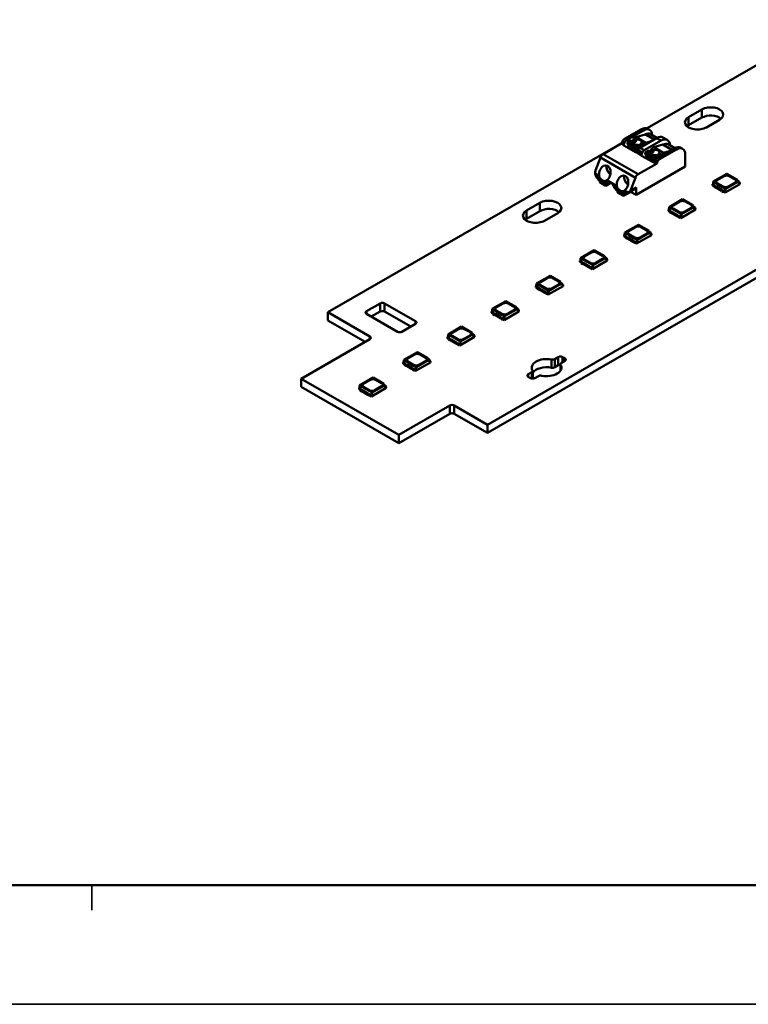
# Model space of a CAD drawing. Header units: millimetres. Extents: x 0 to 841, y 0 to 590.
# Tile 11 of 22: x 420 to 478, y 0 to 79. Entities that reach past the tile are written whole.
import ezdxf

# ---------------------------------------------------------------- set-up
doc = ezdxf.new("R2010")
doc.units = ezdxf.units.MM
doc.layers.get('0').update_dxf_attribs({"lineweight": 25})
for name, color, linetype, lineweight in [('Sketch Geometry(ISO)', 7, 'Continuous', 50), ('Visible Edges(ISO)', 7, 'Continuous', 50), ('Visible Tangent Edges(ISO)', 7, 'Continuous', 50)]:
    doc.layers.add(name, color=color, linetype=linetype, lineweight=lineweight)

# ---------------------------------------------------------------- blocks, each defined once
blk = doc.blocks.new('Borders A1')
at = {"layer": 'Sketch Geometry(ISO)', "color": 1, "linetype": 'Continuous', "lineweight": 50, "true_color": 0xff0000}
blk.add_line((20, 10), (831, 10), dxfattribs=at)
at = {"layer": 'Sketch Geometry(ISO)', "color": 7, "linetype": 'Continuous', "lineweight": 35}
for p, q in [((425.5, 8), (425.5, 10)), ((0.5, 0.5), (840.5, 0.5))]:
    blk.add_line(p, q, dxfattribs=at)

msp = doc.modelspace()

# ---------------------------------------------------------------- linework, layer by layer
at = {"layer": 'Visible Edges(ISO)'}
for p, q in [((651.058, 158.41), (457.063, 46.695)), ((651.058, 157.755), (457.063, 46.041)), ((469.795, 70.315), (608.662, 150.283)), ((473.114, 71.209), (474.175, 71.819)), ((474.175, 71.165), (473.114, 70.555)), ((475.589, 71.005), (474.528, 70.394)), ((469.342, 70.245), (468.001, 69.472)), ((468.16, 69.38), (469.501, 70.153)), ((470, 70.202), (469.841, 70.294)), ((470.587, 69.556), (470.061, 69.859)), ((444.335, 55.654), (467.803, 69.168)), ((467.745, 69.1), (466.301, 68.269)), ((467.847, 69.282), (467.807, 69.176)), ((467.966, 69.085), (468.007, 69.19)), ((468.229, 69.139), (468.225, 69.055)), ((468.483, 69.352), (468.303, 69.259)), ((468.648, 69.257), (468.483, 69.352)), ((468.687, 69.354), (468.577, 69.298)), ((468.729, 69.494), (468.687, 69.354)), ((468.91, 69.226), (468.687, 69.354)), ((468.923, 69.617), (468.729, 69.494)), ((468.889, 69.401), (468.729, 69.494)), ((469.651, 69.832), (468.923, 69.617)), ((469.701, 69.169), (468.923, 69.617)), ((470.562, 69.542), (469.22, 68.77)), ((469.507, 69.046), (469.347, 69.138)), ((469.507, 69.046), (469.701, 69.169)), ((469.574, 68.566), (470.915, 69.338)), ((469.701, 69.169), (470.138, 69.298)), ((471.414, 69.388), (471.061, 69.591)), ((468.865, 68.421), (467.945, 68.951)), ((469.003, 68.607), (468.225, 69.055)), ((468.314, 69.004), (468.314, 68.798)), ((468.981, 68.414), (468.314, 68.798)), ((468.314, 68.798), (468.418, 68.724)), ((468.967, 68.408), (468.418, 68.724)), ((468.546, 68.605), (468.546, 68.65)), ((468.635, 68.554), (468.635, 68.599)), ((468.783, 68.514), (468.744, 68.491)), ((469.003, 68.607), (469.007, 68.691)), ((469.091, 68.653), (469.003, 68.607)), ((469.067, 68.579), (469.026, 68.474)), ((469.081, 68.811), (469.261, 68.904)), ((469.091, 68.631), (469.091, 68.653)), ((469.261, 68.904), (469.096, 68.998)), ((469.461, 68.908), (469.242, 69.035)), ((469.261, 68.904), (469.288, 68.815)), ((469.288, 68.815), (469.397, 68.871)), ((469.38, 68.27), (469.421, 68.376)), ((469.466, 68.911), (469.507, 69.046)), ((469.643, 68.324), (469.639, 68.241)), ((469.897, 68.537), (469.717, 68.445)), ((470.062, 68.442), (469.897, 68.537)), ((470.101, 68.54), (469.991, 68.483)), ((470.143, 68.679), (470.101, 68.54)), ((470.324, 68.412), (470.101, 68.54)), ((470.337, 68.803), (470.143, 68.679)), ((470.304, 68.587), (470.143, 68.679)), ((471.065, 69.017), (470.337, 68.803)), ((471.115, 68.355), (470.337, 68.803)), ((471.976, 68.728), (470.634, 67.955)), ((470.921, 68.231), (470.761, 68.324)), ((470.794, 67.864), (472.135, 68.636)), ((470.921, 68.231), (471.115, 68.355)), ((471.115, 68.355), (471.552, 68.484)), ((472.001, 68.742), (471.476, 69.045)), ((472.634, 68.685), (472.475, 68.777)), ((466.072, 67.983), (465.674, 66.957)), ((469.094, 66.66), (470.538, 67.492)), ((470.279, 67.607), (469.359, 68.136)), ((470.417, 67.793), (469.639, 68.241)), ((469.728, 68.19), (469.728, 67.984)), ((470.395, 67.599), (469.728, 67.984)), ((469.728, 67.984), (469.832, 67.91)), ((470.381, 67.594), (469.832, 67.91)), ((469.961, 67.79), (469.961, 67.836)), ((470.049, 67.739), (470.049, 67.785)), ((470.198, 67.699), (470.158, 67.677)), ((470.417, 67.793), (470.421, 67.876)), ((470.506, 67.838), (470.417, 67.793)), ((470.481, 67.765), (470.441, 67.66)), ((470.495, 67.997), (470.675, 68.089)), ((470.506, 67.817), (470.506, 67.838)), ((470.675, 68.089), (470.51, 68.184)), ((470.6, 67.568), (470.64, 67.673)), ((470.875, 68.094), (470.656, 68.22)), ((470.675, 68.089), (470.703, 68.001)), ((470.703, 68.001), (470.811, 68.057)), ((470.881, 68.097), (470.921, 68.231)), ((472.842, 68.226), (472.842, 67.265)), ((472.842, 67.265), (468.918, 65.005)), ((466.496, 65.851), (466.001, 66.136)), ((466.072, 66.095), (466.036, 66.074)), ((466.46, 65.83), (466.036, 66.074)), ((466.036, 66.074), (466.036, 66.013)), ((466.46, 65.769), (466.036, 66.013)), ((466.036, 66.013), (466.089, 65.982)), ((466.513, 65.738), (466.089, 65.982)), ((466.788, 65.895), (466.865, 65.939)), ((468.467, 65.348), (468.865, 66.375)), ((475.075, 66.068), (475.061, 65.876)), ((476.161, 66.693), (475.075, 66.068)), ((476.065, 65.498), (475.075, 66.068)), ((475.397, 66.192), (475.945, 66.508)), ((475.397, 66.188), (475.945, 66.504)), ((475.857, 65.683), (475.397, 65.948)), ((476.065, 65.498), (477.006, 66.04)), ((476.161, 66.693), (477.006, 66.207)), ((476.829, 65.999), (476.281, 65.683)), ((476.369, 66.508), (476.829, 66.243)), ((476.369, 66.504), (476.829, 66.239)), ((477.006, 66.04), (477.006, 66.207)), ((477.006, 66.132), (477.157, 66.045)), ((477.157, 66.045), (477.006, 65.958)), ((477.006, 65.958), (477.006, 66.04)), ((477.157, 66.045), (477.165, 65.947)), ((477.2, 65.968), (477.161, 65.99)), ((477.165, 65.947), (477.2, 65.968)), ((477.2, 65.87), (477.2, 65.968)), ((466.46, 65.83), (466.496, 65.85)), ((466.46, 65.769), (466.46, 65.83)), ((466.513, 65.738), (466.46, 65.769)), ((466.762, 65.881), (466.513, 65.738)), ((467.91, 65.036), (467.415, 65.321)), ((467.486, 65.28), (467.45, 65.26)), ((467.875, 65.016), (467.45, 65.26)), ((467.45, 65.26), (467.45, 65.199)), ((467.875, 64.954), (467.45, 65.199)), ((467.45, 65.199), (467.503, 65.168)), ((467.928, 64.924), (467.503, 65.168)), ((468.493, 65.249), (467.928, 64.924)), ((468.181, 65.083), (468.746, 65.409)), ((468.467, 65.348), (468.918, 65.608)), ((468.918, 65.005), (468.481, 65.256)), ((468.918, 65.005), (468.918, 65.608)), ((475.061, 65.876), (475.026, 65.856)), ((475.026, 65.758), (475.026, 65.856)), ((475.026, 65.856), (475.149, 65.785)), ((475.026, 65.758), (475.123, 65.702)), ((475.185, 65.805), (475.061, 65.876)), ((475.185, 65.805), (475.123, 65.77)), ((475.123, 65.77), (475.264, 65.688)), ((475.123, 65.667), (475.123, 65.77)), ((475.264, 65.586), (475.123, 65.667)), ((475.264, 65.688), (475.331, 65.67)), ((475.264, 65.586), (475.264, 65.688)), ((475.331, 65.568), (475.264, 65.586)), ((475.331, 65.67), (475.742, 65.434)), ((475.331, 65.568), (475.331, 65.67)), ((475.742, 65.331), (475.331, 65.568)), ((475.742, 65.434), (475.773, 65.396)), ((475.742, 65.331), (475.742, 65.434)), ((475.773, 65.293), (475.742, 65.331)), ((475.773, 65.396), (475.866, 65.342)), ((475.773, 65.293), (475.773, 65.396)), ((475.866, 65.239), (475.773, 65.293)), ((475.866, 65.342), (475.927, 65.378)), ((475.866, 65.239), (475.866, 65.342)), ((475.896, 65.257), (475.866, 65.239)), ((475.892, 65.357), (476.016, 65.286)), ((475.892, 65.259), (476.016, 65.188)), ((476.051, 65.306), (475.927, 65.377)), ((476.016, 65.188), (477.2, 65.87)), ((476.016, 65.286), (476.051, 65.306)), ((476.016, 65.188), (476.016, 65.286)), ((476.051, 65.306), (476.065, 65.498)), ((460.192, 63.767), (461.253, 64.378)), ((467.875, 65.016), (467.91, 65.036)), ((467.875, 64.954), (467.875, 65.016)), ((467.928, 64.924), (467.875, 64.954)), ((472.635, 64.663), (471.549, 64.038)), ((471.871, 64.162), (472.419, 64.478)), ((471.871, 64.158), (472.419, 64.473)), ((472.635, 64.663), (473.48, 64.176)), ((472.843, 64.478), (473.303, 64.213)), ((472.843, 64.473), (473.303, 64.209)), ((461.253, 63.724), (460.192, 63.113)), ((471.535, 63.846), (471.5, 63.825)), ((471.5, 63.727), (471.5, 63.825)), ((471.5, 63.825), (471.623, 63.754)), ((471.5, 63.727), (471.597, 63.671)), ((471.549, 64.038), (471.535, 63.846)), ((471.659, 63.775), (471.535, 63.846)), ((472.539, 63.468), (471.549, 64.038)), ((471.659, 63.775), (471.597, 63.739)), ((471.597, 63.739), (471.739, 63.658)), ((471.597, 63.637), (471.597, 63.739)), ((471.739, 63.555), (471.597, 63.637)), ((471.739, 63.658), (471.805, 63.64)), ((471.739, 63.555), (471.739, 63.658)), ((471.805, 63.64), (472.216, 63.403)), ((471.805, 63.537), (471.805, 63.64)), ((472.331, 63.653), (471.871, 63.918)), ((472.49, 63.157), (473.674, 63.839)), ((472.539, 63.468), (473.48, 64.009)), ((473.303, 63.969), (472.755, 63.653)), ((473.48, 64.009), (473.48, 64.176)), ((473.48, 64.102), (473.631, 64.015)), ((473.631, 64.015), (473.48, 63.927)), ((473.48, 63.927), (473.48, 64.009)), ((473.631, 64.015), (473.639, 63.917)), ((473.674, 63.937), (473.636, 63.96)), ((473.639, 63.917), (473.674, 63.937)), ((473.674, 63.839), (473.674, 63.937)), ((462.667, 63.563), (461.606, 62.953)), ((471.805, 63.537), (471.739, 63.555)), ((472.216, 63.301), (471.805, 63.537)), ((472.216, 63.403), (472.247, 63.365)), ((472.216, 63.301), (472.216, 63.403)), ((472.247, 63.262), (472.216, 63.301)), ((472.247, 63.365), (472.34, 63.312)), ((472.247, 63.262), (472.247, 63.365)), ((472.34, 63.209), (472.247, 63.262)), ((472.34, 63.312), (472.402, 63.347)), ((472.34, 63.209), (472.34, 63.312)), ((472.37, 63.226), (472.34, 63.209)), ((472.366, 63.326), (472.49, 63.255)), ((472.366, 63.228), (472.49, 63.157)), ((472.525, 63.276), (472.401, 63.347)), ((472.49, 63.255), (472.525, 63.276)), ((472.49, 63.157), (472.49, 63.255)), ((472.525, 63.276), (472.539, 63.468)), ((468.023, 62.007), (468.009, 61.815)), ((469.109, 62.633), (468.023, 62.007)), ((469.013, 61.437), (468.023, 62.007)), ((468.345, 62.132), (468.893, 62.447)), ((468.345, 62.127), (468.893, 62.443)), ((469.109, 62.633), (469.954, 62.146)), ((469.318, 62.447), (469.777, 62.182)), ((469.318, 62.443), (469.777, 62.178)), ((469.954, 61.979), (469.954, 62.146)), ((469.954, 62.071), (470.105, 61.984)), ((468.009, 61.815), (467.974, 61.795)), ((467.974, 61.697), (467.974, 61.795)), ((467.974, 61.795), (468.097, 61.724)), ((467.974, 61.697), (468.071, 61.641)), ((468.133, 61.744), (468.009, 61.815)), ((468.133, 61.744), (468.071, 61.709)), ((468.071, 61.709), (468.213, 61.627)), ((468.071, 61.606), (468.071, 61.709)), ((468.213, 61.525), (468.071, 61.606)), ((468.213, 61.627), (468.279, 61.61)), ((468.213, 61.525), (468.213, 61.627)), ((468.279, 61.507), (468.213, 61.525)), ((468.279, 61.61), (468.69, 61.373)), ((468.279, 61.507), (468.279, 61.61)), ((468.69, 61.27), (468.279, 61.507)), ((468.805, 61.623), (468.345, 61.887)), ((468.69, 61.373), (468.721, 61.335)), ((468.69, 61.27), (468.69, 61.373)), ((468.721, 61.232), (468.69, 61.27)), ((468.721, 61.335), (468.814, 61.281)), ((468.721, 61.232), (468.721, 61.335)), ((468.814, 61.179), (468.721, 61.232)), ((468.814, 61.281), (468.876, 61.317)), ((468.814, 61.179), (468.814, 61.281)), ((468.84, 61.296), (468.964, 61.225)), ((468.999, 61.245), (468.876, 61.316)), ((468.964, 61.127), (470.148, 61.809)), ((468.964, 61.225), (468.999, 61.245)), ((468.964, 61.127), (468.964, 61.225)), ((468.999, 61.245), (469.013, 61.437)), ((469.013, 61.437), (469.954, 61.979)), ((469.777, 61.938), (469.229, 61.623)), ((470.105, 61.984), (469.954, 61.897)), ((469.954, 61.897), (469.954, 61.979)), ((470.105, 61.984), (470.113, 61.886)), ((470.148, 61.907), (470.11, 61.929)), ((470.113, 61.886), (470.148, 61.907)), ((470.148, 61.809), (470.148, 61.907)), ((465.583, 60.602), (464.497, 59.977)), ((465.583, 60.602), (466.428, 60.116)), ((468.844, 61.196), (468.814, 61.179)), ((468.84, 61.198), (468.964, 61.127)), ((464.483, 59.785), (464.448, 59.764)), ((464.448, 59.666), (464.448, 59.764)), ((464.448, 59.764), (464.572, 59.693)), ((464.448, 59.666), (464.545, 59.61)), ((464.497, 59.977), (464.483, 59.785)), ((464.607, 59.714), (464.483, 59.785)), ((465.487, 59.407), (464.497, 59.977)), ((464.607, 59.714), (464.545, 59.678)), ((464.545, 59.678), (464.687, 59.597)), ((464.545, 59.576), (464.545, 59.678)), ((464.819, 60.101), (465.367, 60.417)), ((464.819, 60.097), (465.367, 60.413)), ((465.279, 59.592), (464.819, 59.857)), ((465.438, 59.096), (466.622, 59.778)), ((465.487, 59.407), (466.428, 59.948)), ((466.251, 59.908), (465.703, 59.592)), ((465.792, 60.417), (466.251, 60.152)), ((465.792, 60.413), (466.251, 60.148)), ((466.428, 59.948), (466.428, 60.116)), ((466.428, 60.041), (466.579, 59.954)), ((466.579, 59.954), (466.428, 59.867)), ((466.428, 59.867), (466.428, 59.948)), ((466.579, 59.954), (466.587, 59.856)), ((466.622, 59.876), (466.584, 59.899)), ((466.587, 59.856), (466.622, 59.876)), ((466.622, 59.778), (466.622, 59.876)), ((464.687, 59.494), (464.545, 59.576)), ((464.687, 59.597), (464.753, 59.579)), ((464.687, 59.494), (464.687, 59.597)), ((464.753, 59.477), (464.687, 59.494)), ((464.753, 59.579), (465.164, 59.342)), ((464.753, 59.477), (464.753, 59.579)), ((465.164, 59.24), (464.753, 59.477)), ((465.164, 59.342), (465.195, 59.304)), ((465.164, 59.24), (465.164, 59.342)), ((465.195, 59.202), (465.164, 59.24)), ((465.195, 59.304), (465.288, 59.251)), ((465.195, 59.202), (465.195, 59.304)), ((465.288, 59.148), (465.195, 59.202)), ((465.288, 59.251), (465.35, 59.286)), ((465.288, 59.148), (465.288, 59.251)), ((465.318, 59.165), (465.288, 59.148)), ((465.314, 59.266), (465.438, 59.194)), ((465.314, 59.168), (465.438, 59.096)), ((465.473, 59.215), (465.35, 59.286)), ((465.438, 59.194), (465.473, 59.215)), ((465.438, 59.096), (465.438, 59.194)), ((465.473, 59.215), (465.487, 59.407)), ((462.057, 58.572), (460.972, 57.946)), ((461.293, 58.071), (461.841, 58.386)), ((461.293, 58.067), (461.841, 58.382)), ((462.057, 58.572), (462.902, 58.085)), ((462.266, 58.386), (462.725, 58.122)), ((462.266, 58.382), (462.725, 58.117)), ((462.902, 57.918), (462.902, 58.085)), ((460.958, 57.754), (460.922, 57.734)), ((460.922, 57.636), (460.922, 57.734)), ((460.922, 57.734), (461.046, 57.663)), ((460.922, 57.636), (461.019, 57.58)), ((460.972, 57.946), (460.958, 57.754)), ((461.081, 57.683), (460.958, 57.754)), ((461.961, 57.376), (460.972, 57.946)), ((461.081, 57.684), (461.019, 57.648)), ((461.019, 57.648), (461.161, 57.566)), ((461.019, 57.545), (461.019, 57.648)), ((461.161, 57.464), (461.019, 57.545)), ((461.161, 57.566), (461.227, 57.549)), ((461.161, 57.464), (461.161, 57.566)), ((461.227, 57.446), (461.161, 57.464)), ((461.227, 57.549), (461.638, 57.312)), ((461.227, 57.446), (461.227, 57.549)), ((461.638, 57.209), (461.227, 57.446)), ((461.753, 57.562), (461.293, 57.826)), ((461.638, 57.312), (461.669, 57.274)), ((461.638, 57.209), (461.638, 57.312)), ((461.912, 57.066), (463.097, 57.748)), ((461.948, 57.184), (461.961, 57.376)), ((461.961, 57.376), (462.902, 57.918)), ((462.725, 57.877), (462.177, 57.562)), ((462.902, 58.011), (463.054, 57.923)), ((463.054, 57.923), (462.902, 57.836)), ((462.902, 57.836), (462.902, 57.918)), ((463.054, 57.923), (463.061, 57.826)), ((463.097, 57.846), (463.058, 57.868)), ((463.061, 57.826), (463.097, 57.846)), ((463.097, 57.748), (463.097, 57.846)), ((458.531, 56.541), (457.446, 55.916)), ((458.531, 56.541), (459.376, 56.055)), ((461.669, 57.171), (461.638, 57.209)), ((461.669, 57.274), (461.762, 57.22)), ((461.669, 57.171), (461.669, 57.274)), ((461.762, 57.118), (461.669, 57.171)), ((461.762, 57.22), (461.824, 57.256)), ((461.762, 57.118), (461.762, 57.22)), ((461.792, 57.135), (461.762, 57.118)), ((461.788, 57.235), (461.912, 57.164)), ((461.788, 57.137), (461.912, 57.066)), ((461.948, 57.184), (461.824, 57.256)), ((461.912, 57.164), (461.948, 57.184)), ((461.912, 57.066), (461.912, 57.164)), ((447.411, 55.735), (448.507, 56.366)), ((448.86, 56.366), (451.335, 54.941)), ((457.432, 55.724), (457.396, 55.704)), ((457.446, 55.916), (457.432, 55.724)), ((457.555, 55.653), (457.432, 55.724)), ((458.436, 55.346), (457.446, 55.916)), ((457.768, 56.04), (458.316, 56.356)), ((457.768, 56.036), (458.316, 56.352)), ((458.227, 55.531), (457.768, 55.796)), ((458.386, 55.035), (459.571, 55.717)), ((458.436, 55.346), (459.376, 55.888)), ((459.199, 55.847), (458.651, 55.531)), ((458.74, 56.356), (459.199, 56.091)), ((458.74, 56.352), (459.199, 56.087)), ((459.376, 55.888), (459.376, 56.055)), ((459.376, 55.98), (459.528, 55.893)), ((459.528, 55.893), (459.376, 55.806)), ((459.376, 55.806), (459.376, 55.888)), ((459.528, 55.893), (459.535, 55.795)), ((459.571, 55.816), (459.532, 55.838)), ((459.535, 55.795), (459.571, 55.816)), ((459.571, 55.717), (459.571, 55.816)), ((447.694, 53.72), (444.335, 55.654)), ((444.335, 55.654), (444.335, 55)), ((447.303, 53.291), (444.335, 55)), ((449.886, 54.106), (447.411, 55.532)), ((448.507, 55.712), (447.802, 55.306)), ((450.944, 54.512), (448.86, 55.712)), ((457.396, 55.605), (457.396, 55.704)), ((457.396, 55.704), (457.52, 55.633)), ((457.396, 55.605), (457.494, 55.55)), ((457.555, 55.653), (457.494, 55.617)), ((457.494, 55.617), (457.635, 55.536)), ((457.494, 55.515), (457.494, 55.617)), ((457.635, 55.433), (457.494, 55.515)), ((457.635, 55.536), (457.701, 55.518)), ((457.635, 55.433), (457.635, 55.536)), ((457.701, 55.416), (457.635, 55.433)), ((457.701, 55.518), (458.112, 55.282)), ((457.701, 55.416), (457.701, 55.518)), ((458.112, 55.179), (457.701, 55.416)), ((458.112, 55.282), (458.143, 55.243)), ((458.112, 55.179), (458.112, 55.282)), ((458.143, 55.141), (458.112, 55.179)), ((458.143, 55.243), (458.236, 55.19)), ((458.143, 55.141), (458.143, 55.243)), ((458.236, 55.087), (458.143, 55.141)), ((458.236, 55.19), (458.298, 55.226)), ((458.236, 55.087), (458.236, 55.19)), ((458.266, 55.105), (458.236, 55.087)), ((458.263, 55.205), (458.386, 55.134)), ((458.263, 55.107), (458.386, 55.035)), ((458.422, 55.154), (458.298, 55.225)), ((458.386, 55.134), (458.422, 55.154)), ((458.386, 55.035), (458.386, 55.134)), ((458.422, 55.154), (458.436, 55.346)), ((451.335, 54.738), (450.239, 54.106)), ((455.006, 54.511), (453.92, 53.885)), ((454.242, 54.01), (454.79, 54.325)), ((454.242, 54.006), (454.79, 54.321)), ((455.006, 54.511), (455.85, 54.024)), ((455.214, 54.325), (455.674, 54.061)), ((455.214, 54.321), (455.674, 54.057)), ((442.214, 50.36), (447.694, 53.516)), ((453.906, 53.694), (453.87, 53.673)), ((453.87, 53.575), (453.87, 53.673)), ((453.87, 53.673), (453.994, 53.602)), ((453.87, 53.575), (453.968, 53.519)), ((453.92, 53.885), (453.906, 53.694)), ((454.029, 53.622), (453.906, 53.694)), ((454.91, 53.315), (453.92, 53.885)), ((454.03, 53.623), (453.968, 53.587)), ((453.968, 53.587), (454.109, 53.506)), ((453.968, 53.484), (453.968, 53.587)), ((454.109, 53.403), (453.968, 53.484)), ((454.109, 53.506), (454.175, 53.488)), ((454.109, 53.403), (454.109, 53.506)), ((454.175, 53.385), (454.109, 53.403)), ((454.175, 53.488), (454.586, 53.251)), ((454.175, 53.385), (454.175, 53.488)), ((454.586, 53.149), (454.175, 53.385)), ((454.701, 53.501), (454.242, 53.766)), ((454.86, 53.005), (456.045, 53.687)), ((454.91, 53.315), (455.85, 53.857)), ((455.674, 53.816), (455.126, 53.501)), ((455.85, 53.857), (455.85, 54.024)), ((455.85, 53.95), (456.002, 53.863)), ((456.002, 53.863), (455.85, 53.775)), ((455.85, 53.775), (455.85, 53.857)), ((456.002, 53.863), (456.009, 53.765)), ((456.045, 53.785), (456.006, 53.807)), ((456.009, 53.765), (456.045, 53.785)), ((456.045, 53.687), (456.045, 53.785)), ((454.586, 53.251), (454.617, 53.213)), ((454.586, 53.149), (454.586, 53.251)), ((454.617, 53.11), (454.586, 53.149)), ((454.617, 53.213), (454.71, 53.159)), ((454.617, 53.11), (454.617, 53.213)), ((454.71, 53.057), (454.617, 53.11)), ((454.71, 53.159), (454.772, 53.195)), ((454.71, 53.057), (454.71, 53.159)), ((454.74, 53.074), (454.71, 53.057)), ((454.737, 53.174), (454.86, 53.103)), ((454.737, 53.076), (454.86, 53.005)), ((454.896, 53.123), (454.772, 53.195)), ((454.86, 53.103), (454.896, 53.123)), ((454.86, 53.005), (454.86, 53.103)), ((454.896, 53.123), (454.91, 53.315)), ((450.394, 51.855), (450.38, 51.663)), ((451.48, 52.48), (450.394, 51.855)), ((451.384, 51.285), (450.394, 51.855)), ((450.716, 51.979), (451.264, 52.295)), ((450.716, 51.975), (451.264, 52.291)), ((451.384, 51.285), (452.324, 51.827)), ((451.48, 52.48), (452.324, 51.994)), ((451.688, 52.295), (452.148, 52.03)), ((451.688, 52.291), (452.148, 52.026)), ((452.324, 51.827), (452.324, 51.994)), ((452.324, 51.919), (452.476, 51.832)), ((452.476, 51.832), (452.324, 51.745)), ((452.324, 51.745), (452.324, 51.827)), ((452.476, 51.832), (452.484, 51.734)), ((462.433, 51.926), (462.711, 52.086)), ((463.064, 52.086), (463.241, 51.984)), ((450.38, 51.663), (450.345, 51.643)), ((450.345, 51.545), (450.345, 51.643)), ((450.345, 51.643), (450.468, 51.572)), ((450.345, 51.545), (450.442, 51.489)), ((450.503, 51.592), (450.38, 51.663)), ((450.504, 51.592), (450.442, 51.557)), ((450.442, 51.557), (450.583, 51.475)), ((450.442, 51.454), (450.442, 51.557)), ((450.583, 51.373), (450.442, 51.454)), ((450.583, 51.475), (450.649, 51.457)), ((450.583, 51.373), (450.583, 51.475)), ((450.649, 51.355), (450.583, 51.373)), ((450.649, 51.457), (451.061, 51.221)), ((450.649, 51.355), (450.649, 51.457)), ((451.061, 51.118), (450.649, 51.355)), ((451.175, 51.47), (450.716, 51.735)), ((451.061, 51.221), (451.091, 51.183)), ((451.061, 51.118), (451.061, 51.221)), ((451.091, 51.08), (451.061, 51.118)), ((451.091, 51.183), (451.184, 51.129)), ((451.091, 51.08), (451.091, 51.183)), ((451.184, 51.026), (451.091, 51.08)), ((451.184, 51.129), (451.246, 51.165)), ((451.184, 51.026), (451.184, 51.129)), ((451.214, 51.044), (451.184, 51.026)), ((451.211, 51.144), (451.335, 51.073)), ((451.211, 51.046), (451.335, 50.975)), ((451.37, 51.093), (451.246, 51.164)), ((451.335, 50.975), (452.519, 51.657)), ((451.335, 51.073), (451.37, 51.093)), ((451.335, 50.975), (451.335, 51.073)), ((451.37, 51.093), (451.384, 51.285)), ((452.148, 51.786), (451.6, 51.47)), ((452.519, 51.755), (452.48, 51.777)), ((452.484, 51.734), (452.519, 51.755)), ((452.519, 51.657), (452.519, 51.755)), ((462.711, 51.432), (462.433, 51.272)), ((462.89, 51.518), (462.89, 50.999)), ((463.241, 51.78), (462.963, 51.62)), ((442.214, 50.36), (442.214, 49.706)), ((449.992, 45.881), (442.214, 50.36)), ((447.954, 50.45), (446.868, 49.825)), ((447.19, 49.949), (447.738, 50.265)), ((447.19, 49.945), (447.738, 50.26)), ((447.954, 50.45), (448.799, 49.963)), ((448.162, 50.265), (448.622, 50)), ((448.162, 50.26), (448.622, 49.996)), ((460.324, 50.711), (460.602, 50.871)), ((460.501, 50.406), (460.324, 50.508)), ((460.676, 50.973), (460.676, 50.364)), ((461.133, 50.566), (460.855, 50.406)), ((449.992, 45.227), (442.214, 49.706)), ((446.854, 49.633), (446.819, 49.612)), ((446.819, 49.514), (446.819, 49.612)), ((446.819, 49.612), (446.942, 49.541)), ((446.819, 49.514), (446.916, 49.458)), ((446.868, 49.825), (446.854, 49.633)), ((446.977, 49.562), (446.854, 49.633)), ((447.858, 49.255), (446.868, 49.825)), ((446.978, 49.562), (446.916, 49.526)), ((446.916, 49.526), (447.057, 49.445)), ((446.916, 49.424), (446.916, 49.526)), ((447.057, 49.445), (447.124, 49.427)), ((447.057, 49.342), (447.057, 49.445)), ((447.65, 49.44), (447.19, 49.705)), ((447.809, 48.944), (448.993, 49.626)), ((447.858, 49.255), (448.799, 49.796)), ((448.622, 49.756), (448.074, 49.44)), ((448.799, 49.796), (448.799, 49.963)), ((448.799, 49.889), (448.95, 49.802)), ((448.95, 49.802), (448.799, 49.715)), ((448.799, 49.715), (448.799, 49.796)), ((448.95, 49.802), (448.958, 49.704)), ((448.993, 49.724), (448.954, 49.747)), ((448.958, 49.704), (448.993, 49.724)), ((448.993, 49.626), (448.993, 49.724)), ((447.057, 49.342), (446.916, 49.424)), ((447.124, 49.324), (447.057, 49.342)), ((447.124, 49.427), (447.535, 49.19)), ((447.124, 49.324), (447.124, 49.427)), ((447.535, 49.088), (447.124, 49.324)), ((447.535, 49.19), (447.566, 49.152)), ((447.535, 49.088), (447.535, 49.19)), ((447.566, 49.05), (447.535, 49.088)), ((447.566, 49.152), (447.658, 49.099)), ((447.566, 49.05), (447.566, 49.152)), ((447.658, 48.996), (447.566, 49.05)), ((447.658, 49.099), (447.72, 49.134)), ((447.658, 48.996), (447.658, 49.099)), ((447.688, 49.013), (447.658, 48.996)), ((447.685, 49.114), (447.809, 49.042)), ((447.685, 49.015), (447.809, 48.944)), ((447.844, 49.063), (447.72, 49.134)), ((447.809, 49.042), (447.844, 49.063)), ((447.809, 48.944), (447.809, 49.042)), ((447.844, 49.063), (447.858, 49.255)), ((454.058, 48.222), (449.992, 45.881)), ((457.063, 46.695), (454.411, 48.222)), ((454.058, 47.568), (449.992, 45.227)), ((457.063, 46.041), (454.411, 47.568)), ((457.063, 46.695), (457.063, 46.041)), ((449.992, 45.881), (449.992, 45.227))]:
    msp.add_line(p, q, dxfattribs=at)
for centre, major_axis, ratio, start_param, end_param in [((474.882, 71.412), (1, 0), 0.575862, 5.497787, 8.63938), ((473.821, 70.801), (-1, 0), 0.575862, 5.497787, 8.63938), ((474.882, 70.758), (-1, 0), 0.575862, 3.745517, 5.497787), ((469.342, 69.427), (0.499, 0.867), 0.578093, 0, 0.783464), ((469.501, 69.335), (0.499, 0.867), 0.578093, 5.53566, 7.06665), ((469.625, 69.101), (0.437, 0.758), 0.578093, 0, 0.721296), ((473.821, 70.147), (-1, 0), 0.575862, 5.497787, 5.67926), ((467.745, 69.182), (-0.0499, -0.0867), 0.578093, 0.783464, 1.830662), ((468.001, 69.268), (-0.125, -0.217), 0.578093, 3.925057, 4.972255), ((467.904, 69.09), (0.0499, 0.0867), 0.578093, 4.540537, 4.972255), ((468.16, 69.176), (0.125, 0.217), 0.578093, 0.783464, 1.830662), ((468.3, 69.175), (-0.0499, -0.0867), 0.578093, 3.872697, 5.443494), ((468.993, 69.19), (-0.36, 0.016), 0.544817, 6.017693, 8.168971), ((468.85, 69.197), (0.227, -0.245), 0.384468, 4.137601, 4.611128), ((468.988, 69.085), (-0.266, 0.012), 0.544817, 5.036035, 6.014876), ((469.142, 69.348), (-0.028, 0.334), 0.757145, 1.344523, 1.878655), ((469.006, 69.198), (0.36, 0.017), 0.605328, 5.927989, 8.154217), ((469.142, 69.348), (0.028, -0.334), 0.757145, 0.294131, 0.828263), ((469.667, 69.921), (-0.0499, -0.0867), 0.578093, 0.545368, 0.721296), ((470.562, 68.725), (0.499, 0.867), 0.578093, 0, 0.783464), ((470.915, 68.521), (0.499, 0.867), 0.578093, 5.53566, 7.06665), ((471.039, 68.286), (0.437, 0.758), 0.578093, 0, 0.721296), ((468.016, 68.992), (-0.1, 0), 0.575862, 6.113267, 7.068583), ((468.935, 68.462), (-0.1, 0), 0.575862, 0.785398, 1.740715), ((468.965, 68.48), (-0.0499, -0.0867), 0.578093, 1.398944, 1.830662), ((469.077, 68.727), (0.0499, 0.0867), 0.578093, 0.731105, 2.301901), ((469.22, 68.565), (-0.125, -0.217), 0.578093, 3.925057, 4.972255), ((468.988, 69.085), (0.266, -0.012), 0.544817, 5.402599, 6.009037), ((469.574, 68.362), (0.125, 0.217), 0.578093, 0.783464, 1.830662), ((469.714, 68.361), (-0.0499, -0.0867), 0.578093, 3.872697, 5.443494), ((470.407, 68.375), (-0.36, 0.016), 0.544817, 6.017693, 8.168971), ((470.264, 68.383), (0.227, -0.245), 0.384468, 4.137601, 4.611128), ((470.402, 68.271), (-0.266, 0.012), 0.544817, 5.036035, 6.014876), ((470.556, 68.533), (-0.028, 0.334), 0.757145, 1.344523, 1.878655), ((470.42, 68.384), (0.36, 0.017), 0.605328, 5.927989, 8.154217), ((470.556, 68.533), (0.028, -0.334), 0.757145, 0.294131, 0.828263), ((471.082, 69.106), (-0.0499, -0.0867), 0.578093, 0.545368, 0.721296), ((471.976, 67.91), (0.499, 0.867), 0.578093, 0, 0.783464), ((472.135, 67.819), (0.499, 0.867), 0.578093, 5.495853, 7.06665), ((466.301, 67.962), (-0.187, -0.325), 0.578093, 3.925057, 4.972255), ((469.43, 68.177), (-0.1, 0), 0.575862, 6.113267, 7.068583), ((469.319, 68.276), (0.0499, 0.0867), 0.578093, 4.540537, 4.972255), ((470.349, 67.648), (-0.1, 0), 0.575862, 0.785398, 1.740715), ((470.379, 67.665), (-0.0499, -0.0867), 0.578093, 1.398944, 1.830662), ((470.492, 67.913), (0.0499, 0.0867), 0.578093, 0.731105, 2.301901), ((470.634, 67.751), (-0.125, -0.217), 0.578093, 3.925057, 4.972255), ((470.538, 67.574), (0.0499, 0.0867), 0.578093, 3.925057, 4.972255), ((470.402, 68.271), (0.266, -0.012), 0.544817, 5.402599, 6.009037), ((470.794, 67.659), (0.125, 0.217), 0.578093, 0.783464, 1.830662), ((466.563, 66.978), (0.272, 1.227), 0.697566, 1.74177, 1.941743), ((466.429, 66.731), (-0.139, -0.627), 0.697566, 0.668618, 5.183683), ((466.955, 67.034), (0.281, -0.487), 0.578093, 3.70669, 5.276976), ((466.279, 66.815), (0.549, -0.953), 0.578093, 4.738235, 5.133506), ((466.248, 66.627), (-0.281, 0.487), 0.578093, 2.101889, 2.614368), ((467.844, 65.917), (-0.139, -0.627), 0.697566, 0.668618, 5.183683), ((468.37, 66.219), (0.281, -0.487), 0.578093, 3.70669, 5.276976), ((469.094, 66.354), (0.187, 0.325), 0.578093, 0.783464, 1.830662), ((475.609, 66.07), (-0.3, 0), 0.575862, 5.497787, 7.068583), ((475.609, 66.066), (-0.3, 0), 0.575862, 5.497787, 6.271354), ((476.157, 66.386), (0.3, 0), 0.575862, 0.785398, 2.356194), ((476.157, 66.382), (0.3, 0), 0.575862, 0.785398, 2.356194), ((476.617, 66.121), (0.3, 0), 0.575862, 5.497787, 7.068583), ((476.617, 66.117), (0.3, 0), 0.575862, 0.011831, 0.785398), ((466.238, 66.847), (0.549, -0.953), 0.578093, 5.837394, 6.246839), ((467.673, 66.021), (0.549, -0.953), 0.578093, 4.752603, 5.162048), ((467.662, 65.812), (-0.281, 0.487), 0.578093, 2.101889, 2.614368), ((467.915, 66.2), (0.272, 1.227), 0.697566, 3.910558, 4.110531), ((468.197, 66.362), (0.549, -0.953), 0.578093, 0, 0.400916), ((476.069, 65.806), (-0.3, 0), 0.575862, 0.785398, 2.356194), ((461.96, 63.971), (1, 0), 0.575862, 5.497787, 8.63938), ((467.631, 66.036), (0.549, -0.953), 0.578093, 5.865936, 6.261207), ((472.631, 64.355), (0.3, 0), 0.575862, 0.785398, 2.356194), ((472.631, 64.351), (0.3, 0), 0.575862, 0.785398, 2.356194), ((460.899, 63.36), (-1, 0), 0.575862, 5.497787, 8.63938), ((461.96, 63.317), (-1, 0), 0.575862, 3.745517, 5.497787), ((472.083, 64.04), (-0.3, 0), 0.575862, 5.497787, 7.068583), ((472.083, 64.036), (-0.3, 0), 0.575862, 5.497787, 6.271354), ((472.543, 63.775), (-0.3, 0), 0.575862, 0.785398, 2.356194), ((473.091, 64.091), (0.3, 0), 0.575862, 5.497787, 7.068583), ((473.091, 64.087), (0.3, 0), 0.575862, 0.011831, 0.785398), ((460.899, 62.706), (-1, 0), 0.575862, 5.497787, 5.67926), ((468.557, 62.009), (-0.3, 0), 0.575862, 5.497787, 7.068583), ((468.557, 62.005), (-0.3, 0), 0.575862, 5.497787, 6.271354), ((469.105, 62.325), (0.3, 0), 0.575862, 0.785398, 2.356194), ((469.105, 62.321), (0.3, 0), 0.575862, 0.785398, 2.356194), ((469.565, 62.06), (0.3, 0), 0.575862, 5.497787, 7.068583), ((469.565, 62.056), (0.3, 0), 0.575862, 0.011831, 0.785398), ((469.017, 61.745), (-0.3, 0), 0.575862, 0.785398, 2.356194), ((465.58, 60.295), (0.3, 0), 0.575862, 0.785398, 2.356194), ((465.58, 60.29), (0.3, 0), 0.575862, 0.785398, 2.356194), ((465.032, 59.979), (-0.3, 0), 0.575862, 5.497787, 7.068583), ((465.032, 59.975), (-0.3, 0), 0.575862, 5.497787, 6.271354), ((466.039, 60.03), (0.3, 0), 0.575862, 5.497787, 7.068583), ((466.039, 60.026), (0.3, 0), 0.575862, 0.011831, 0.785398), ((465.491, 59.714), (-0.3, 0), 0.575862, 0.785398, 2.356194), ((461.506, 57.949), (-0.3, 0), 0.575862, 5.497787, 7.068583), ((462.054, 58.264), (0.3, 0), 0.575862, 0.785398, 2.356194), ((462.054, 58.26), (0.3, 0), 0.575862, 0.785398, 2.356194), ((462.513, 57.999), (0.3, 0), 0.575862, 5.497787, 7.068583), ((462.513, 57.995), (0.3, 0), 0.575862, 0.011831, 0.785398), ((461.506, 57.944), (-0.3, 0), 0.575862, 5.497787, 6.271354), ((461.965, 57.684), (-0.3, 0), 0.575862, 0.785398, 2.356194), ((447.588, 55.633), (-0.25, 0), 0.575862, 5.497787, 7.068583), ((448.684, 56.264), (-0.25, 0), 0.575862, 3.926991, 5.497787), ((448.684, 55.61), (0.25, 0), 0.575862, 0.785398, 2.356194), ((457.98, 55.918), (-0.3, 0), 0.575862, 5.497787, 7.068583), ((457.98, 55.914), (-0.3, 0), 0.575862, 5.497787, 6.271354), ((458.528, 56.234), (0.3, 0), 0.575862, 0.785398, 2.356194), ((458.528, 56.23), (0.3, 0), 0.575862, 0.785398, 2.356194), ((458.987, 55.969), (0.3, 0), 0.575862, 5.497787, 7.068583), ((458.987, 55.965), (0.3, 0), 0.575862, 0.011831, 0.785398), ((451.159, 54.839), (0.25, 0), 0.575862, 5.497787, 7.068583), ((458.439, 55.653), (-0.3, 0), 0.575862, 0.785398, 2.356194), ((455.002, 54.203), (0.3, 0), 0.575862, 0.785398, 2.356194), ((455.002, 54.199), (0.3, 0), 0.575862, 0.785398, 2.356194), ((447.517, 53.618), (0.25, 0), 0.575862, 5.497787, 7.068583), ((450.063, 54.208), (0.25, 0), 0.575862, 3.926991, 5.497787), ((454.454, 53.888), (-0.3, 0), 0.575862, 5.497787, 7.068583), ((454.454, 53.884), (-0.3, 0), 0.575862, 5.497787, 6.271354), ((454.913, 53.623), (-0.3, 0), 0.575862, 0.785398, 2.356194), ((455.461, 53.939), (0.3, 0), 0.575862, 5.497787, 7.068583), ((455.461, 53.934), (0.3, 0), 0.575862, 0.011831, 0.785398), ((450.928, 51.857), (-0.3, 0), 0.575862, 5.497787, 7.068583), ((450.928, 51.853), (-0.3, 0), 0.575862, 5.497787, 6.271354), ((451.476, 52.173), (0.3, 0), 0.575862, 0.785398, 2.356194), ((451.476, 52.169), (0.3, 0), 0.575862, 0.785398, 2.356194), ((451.936, 51.908), (0.3, 0), 0.575862, 5.497787, 7.068583), ((451.936, 51.904), (0.3, 0), 0.575862, 0.011831, 0.785398), ((461.783, 51.246), (-1.188, 0), 0.575862, 4.376788, 6.618787), ((462.256, 52.027), (0.25, 0), 0.575862, 4.376788, 5.497787), ((462.888, 51.984), (0.25, 0), 0.575862, 0.785398, 2.356194), ((463.064, 51.882), (0.25, 0), 0.575862, 5.497787, 7.068583), ((451.388, 51.593), (-0.3, 0), 0.575862, 0.785398, 2.356194), ((460.426, 50.973), (0.25, 0), 0.575862, 5.497787, 6.618787), ((461.783, 50.592), (-1.188, 0), 0.575862, 4.376788, 5.913574), ((461.783, 51.246), (1.188, 0), 0.575862, 4.376788, 6.618787), ((462.256, 51.373), (-0.25, 0), 0.575862, 1.235195, 2.356194), ((462.888, 51.33), (-0.25, 0), 0.575862, 4.702585, 5.497787), ((463.14, 51.518), (-0.25, 0), 0.575862, 5.497787, 6.618787), ((447.95, 50.142), (0.3, 0), 0.575862, 0.785398, 2.356194), ((447.95, 50.138), (0.3, 0), 0.575862, 0.785398, 2.356194), ((460.501, 50.61), (-0.25, 0), 0.575862, 5.497787, 7.068583), ((460.678, 50.508), (-0.25, 0), 0.575862, 0.785398, 2.356194), ((461.309, 50.464), (-0.25, 0), 0.575862, 4.376788, 5.497787), ((447.402, 49.827), (-0.3, 0), 0.575862, 5.497787, 7.068583), ((447.402, 49.823), (-0.3, 0), 0.575862, 5.497787, 6.271354), ((447.862, 49.562), (-0.3, 0), 0.575862, 0.785398, 2.356194), ((448.41, 49.878), (0.3, 0), 0.575862, 5.497787, 7.068583), ((448.41, 49.874), (0.3, 0), 0.575862, 0.011831, 0.785398), ((454.234, 48.121), (-0.25, 0), 0.575862, 3.926991, 5.497787), ((454.234, 47.467), (0.25, 0), 0.575862, 0.785398, 2.356194)]:
    msp.add_ellipse(centre, major_axis=major_axis, ratio=ratio, start_param=start_param, end_param=end_param, dxfattribs=at)
for points, knots in [([(467.917, 69.001), (467.918, 69.002), (467.918, 69.003), (467.92, 69.009), (467.923, 69.014), (467.931, 69.027), (467.935, 69.033), (467.941, 69.042), (467.943, 69.045), (467.945, 69.047)], [0.06853262, 0.06853262, 0.06853262, 0.06853262, 0.06949667, 0.06949667, 0.07433482, 0.07433482, 0.07917297, 0.07917297, 0.08103507, 0.08103507, 0.08103507, 0.08103507]), ([(469.006, 68.436), (469.004, 68.434), (469.002, 68.431), (468.995, 68.423), (468.988, 68.418), (468.973, 68.41), (468.965, 68.407), (468.955, 68.406), (468.954, 68.406), (468.952, 68.405)], [0.01830053, 0.01830053, 0.01830053, 0.01830053, 0.02016263, 0.02016263, 0.02500078, 0.02500078, 0.02983893, 0.02983893, 0.03080299, 0.03080299, 0.03080299, 0.03080299]), ([(469.332, 68.187), (469.332, 68.188), (469.332, 68.189), (469.334, 68.194), (469.337, 68.2), (469.345, 68.212), (469.349, 68.219), (469.356, 68.228), (469.358, 68.23), (469.359, 68.233)], [0.06853262, 0.06853262, 0.06853262, 0.06853262, 0.06949667, 0.06949667, 0.07433482, 0.07433482, 0.07917297, 0.07917297, 0.08103507, 0.08103507, 0.08103507, 0.08103507]), ([(470.42, 67.622), (470.418, 67.619), (470.416, 67.617), (470.409, 67.609), (470.402, 67.603), (470.387, 67.595), (470.379, 67.593), (470.37, 67.591), (470.368, 67.591), (470.366, 67.591)], [0.01830053, 0.01830053, 0.01830053, 0.01830053, 0.02016263, 0.02016263, 0.02500078, 0.02500078, 0.02983893, 0.02983893, 0.03080299, 0.03080299, 0.03080299, 0.03080299]), ([(465.667, 66.711), (465.667, 66.701), (465.668, 66.692), (465.677, 66.613), (465.705, 66.536), (465.743, 66.473)], [0.07827856, 0.07827856, 0.07827856, 0.07827856, 0.08376967, 0.08376967, 0.12593974, 0.12593974, 0.12593974, 0.12593974]), ([(466.147, 66.24), (466.137, 66.249), (466.126, 66.259), (466.072, 66.313), (466.034, 66.365), (465.994, 66.453), (465.981, 66.493), (465.976, 66.533)], [0.20389947, 0.20389947, 0.20389947, 0.20389947, 0.21286643, 0.21286643, 0.24954585, 0.24954585, 0.27213395, 0.27213395, 0.27213395, 0.27213395]), ([(466.591, 66.178), (466.563, 66.158), (466.534, 66.141), (466.468, 66.115), (466.426, 66.11), (466.371, 66.118), (466.36, 66.121), (466.349, 66.124)], [0.08024006, 0.08024006, 0.08024006, 0.08024006, 0.10282816, 0.10282816, 0.13950758, 0.13950758, 0.14847455, 0.14847455, 0.14847455, 0.14847455]), ([(466.829, 65.921), (466.831, 65.923), (466.834, 65.925), (466.857, 65.938), (466.882, 65.946), (466.934, 65.946), (466.96, 65.939), (467.006, 65.913), (467.027, 65.893), (467.063, 65.841), (467.078, 65.811), (467.091, 65.777), (467.093, 65.772), (467.094, 65.768)], [0.12124754, 0.12124754, 0.12124754, 0.12124754, 0.12399943, 0.12399943, 0.14334845, 0.14334845, 0.16269746, 0.16269746, 0.18204647, 0.18204647, 0.20139548, 0.20139548, 0.20414738, 0.20414738, 0.20414738, 0.20414738]), ([(467.562, 65.425), (467.551, 65.435), (467.54, 65.445), (467.487, 65.499), (467.448, 65.55), (467.408, 65.638), (467.395, 65.679), (467.39, 65.718)], [0.20389947, 0.20389947, 0.20389947, 0.20389947, 0.21286643, 0.21286643, 0.24954585, 0.24954585, 0.27213395, 0.27213395, 0.27213395, 0.27213395]), ([(468.006, 65.364), (467.977, 65.343), (467.949, 65.327), (467.882, 65.3), (467.84, 65.295), (467.785, 65.304), (467.774, 65.306), (467.763, 65.309)], [0.08024006, 0.08024006, 0.08024006, 0.08024006, 0.10282816, 0.10282816, 0.13950758, 0.13950758, 0.14847455, 0.14847455, 0.14847455, 0.14847455]), ([(468.168, 65.076), (468.206, 65.096), (468.251, 65.13), (468.302, 65.175), (468.308, 65.18), (468.315, 65.186)], [0.45945793, 0.45945793, 0.45945793, 0.45945793, 0.501628, 0.501628, 0.50711912, 0.50711912, 0.50711912, 0.50711912])]:
    msp.add_open_spline(points, degree=3, knots=knots, dxfattribs=at)
for points in [[(466.767, 65.883), (466.786, 65.893), (466.807, 65.905), (466.829, 65.921)], [(467.094, 65.768), (467.108, 65.732), (467.125, 65.697), (467.144, 65.666)]]:
    msp.add_open_spline(points, degree=3, dxfattribs=at)
at = {"layer": 'Visible Tangent Edges(ISO)'}
for p, q in [((474.175, 71.819), (474.175, 71.165)), ((473.114, 71.209), (473.114, 70.555)), ((469.501, 70.153), (469.342, 70.245)), ((467.917, 69.001), (467.745, 69.1)), ((467.966, 69.085), (467.807, 69.176)), ((468.007, 69.19), (467.847, 69.282)), ((468.16, 69.38), (468.001, 69.472)), ((469.007, 68.691), (468.229, 69.139)), ((469.081, 68.811), (468.303, 69.259)), ((470.358, 69.425), (469.651, 69.832)), ((470.368, 69.431), (469.663, 69.837)), ((470.915, 69.338), (470.562, 69.542)), ((467.945, 68.951), (467.945, 69.047)), ((469.332, 68.187), (468.952, 68.405)), ((469.38, 68.27), (469.026, 68.474)), ((469.421, 68.376), (469.067, 68.579)), ((469.574, 68.566), (469.22, 68.77)), ((470.421, 67.876), (469.643, 68.324)), ((470.495, 67.997), (469.717, 68.445)), ((471.772, 68.61), (471.065, 69.017)), ((471.782, 68.616), (471.077, 69.022)), ((472.135, 68.636), (471.976, 68.728)), ((468.865, 66.375), (466.072, 67.983)), ((469.094, 66.66), (466.301, 68.269)), ((469.359, 68.136), (469.359, 68.233)), ((470.538, 67.492), (470.366, 67.591)), ((470.6, 67.568), (470.441, 67.66)), ((470.64, 67.673), (470.481, 67.765)), ((470.794, 67.864), (470.634, 67.955)), ((465.976, 66.533), (465.667, 66.711)), ((466.147, 66.24), (465.743, 66.473)), ((466.767, 65.883), (466.349, 66.124)), ((467.39, 65.718), (466.591, 66.178)), ((466.829, 65.921), (466.85, 65.933)), ((475.397, 66.192), (475.397, 66.188)), ((475.945, 66.508), (475.945, 66.504)), ((476.369, 66.508), (476.369, 66.504)), ((476.829, 66.243), (476.829, 66.239)), ((467.562, 65.425), (467.144, 65.666)), ((468.168, 65.076), (467.763, 65.309)), ((468.315, 65.186), (468.006, 65.364)), ((461.253, 64.378), (461.253, 63.724)), ((472.419, 64.478), (472.419, 64.473)), ((472.843, 64.478), (472.843, 64.473)), ((460.192, 63.767), (460.192, 63.113)), ((471.871, 64.162), (471.871, 64.158)), ((473.303, 64.213), (473.303, 64.209)), ((468.345, 62.132), (468.345, 62.127)), ((468.893, 62.447), (468.893, 62.443)), ((469.318, 62.447), (469.318, 62.443)), ((469.777, 62.182), (469.777, 62.178)), ((464.819, 60.101), (464.819, 60.097)), ((465.367, 60.417), (465.367, 60.413)), ((465.792, 60.417), (465.792, 60.413)), ((466.251, 60.152), (466.251, 60.148)), ((461.293, 58.071), (461.293, 58.067)), ((461.841, 58.386), (461.841, 58.382)), ((462.266, 58.386), (462.266, 58.382)), ((462.725, 58.122), (462.725, 58.117)), ((447.411, 55.532), (447.411, 55.735)), ((448.507, 56.366), (448.507, 55.712)), ((448.86, 55.712), (448.86, 56.366)), ((457.768, 56.04), (457.768, 56.036)), ((458.316, 56.356), (458.316, 56.352)), ((458.74, 56.356), (458.74, 56.352)), ((459.199, 56.091), (459.199, 56.087)), ((451.335, 54.941), (451.335, 54.738)), ((454.79, 54.325), (454.79, 54.321)), ((455.214, 54.325), (455.214, 54.321)), ((447.694, 53.72), (447.694, 53.516)), ((454.242, 54.01), (454.242, 54.006)), ((455.674, 54.061), (455.674, 54.057)), ((450.716, 51.979), (450.716, 51.975)), ((451.264, 52.295), (451.264, 52.291)), ((451.688, 52.295), (451.688, 52.291)), ((452.148, 52.03), (452.148, 52.026)), ((462.174, 51.891), (462.174, 51.237)), ((462.433, 51.926), (462.433, 51.272)), ((462.711, 52.086), (462.711, 51.432)), ((463.064, 52.086), (463.064, 51.678)), ((463.241, 51.984), (463.241, 51.78)), ((462.904, 51.471), (462.904, 51.021)), ((447.738, 50.265), (447.738, 50.26)), ((448.162, 50.265), (448.162, 50.26)), ((460.324, 50.711), (460.324, 50.508)), ((460.602, 50.871), (460.602, 50.371)), ((447.19, 49.949), (447.19, 49.945)), ((448.622, 50), (448.622, 49.996)), ((454.058, 48.222), (454.058, 47.568)), ((454.411, 47.568), (454.411, 48.222))]:
    msp.add_line(p, q, dxfattribs=at)

# ---------------------------------------------------------------- block references
msp.add_blockref('Borders A1', (0, 0))

doc.saveas('drawing.dxf')
